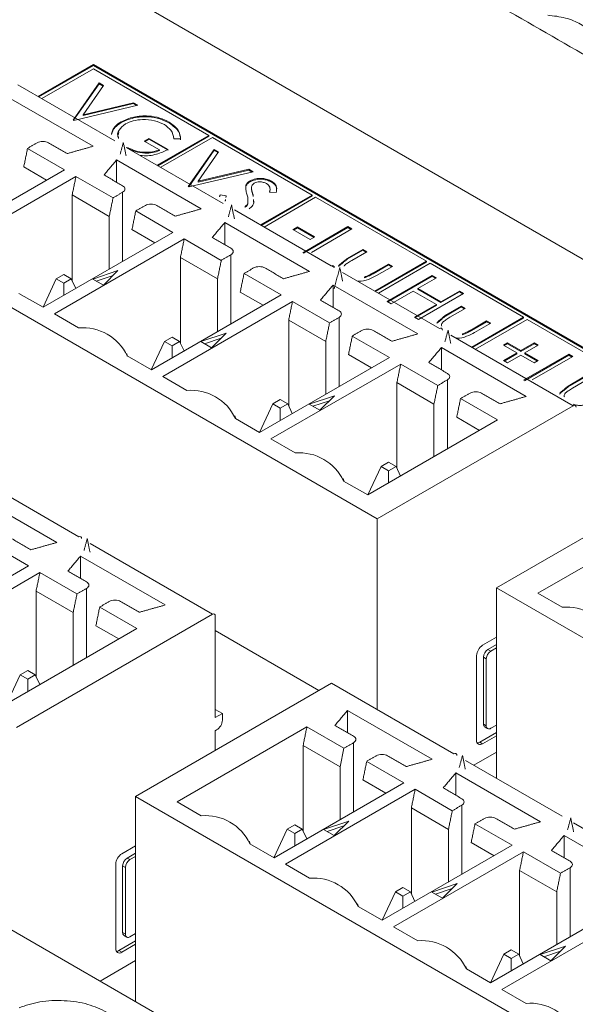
# Model space of a CAD drawing. Header units: inches. Extents: x 0.2 to 16.3, y 0.2 to 11.5.
# Tile 26 of 65: x 2.954 to 3.317, y 2.788 to 3.43. Entities that reach past the tile are written whole.
import ezdxf

# ---------------------------------------------------------------- set-up
doc = ezdxf.new("R2010")
doc.units = ezdxf.units.IN
doc.header["$MEASUREMENT"] = 0

msp = doc.modelspace()

# ---------------------------------------------------------------- linework, layer by layer
at = {"color": 7, "linetype": 'Continuous', "lineweight": 15}
for p, q in [((3.18749, 3.10433), (2.59601, 3.44579)), ((4.07609, 2.83843), (3.02722, 3.44393)), ((3.0022, 3.40083), (2.9661, 3.37999)), ((3.0022, 3.40029), (2.96657, 3.37972)), ((4.01282, 2.81741), (3.0022, 3.40083)), ((3.0022, 3.40029), (3.0022, 3.40083)), ((4.01235, 2.81714), (3.0022, 3.40029)), ((3.0022, 3.39811), (2.96846, 3.37863)), ((3.07747, 3.35466), (3.0022, 3.39811)), ((2.95281, 3.38766), (3.0161, 3.35113)), ((2.98893, 3.36468), (3.00592, 3.38889)), ((2.9892, 3.36452), (3.00592, 3.38834)), ((3.00876, 3.38725), (2.99536, 3.36818)), ((3.00592, 3.38889), (3.00876, 3.38725)), ((3.00592, 3.38834), (3.00592, 3.38889)), ((3.00592, 3.38834), (3.00849, 3.38686)), ((3.0019, 3.34754), (2.9466, 3.37947)), ((3.03123, 3.37428), (2.9893, 3.36446)), ((2.99536, 3.36818), (3.0284, 3.37591)), ((2.99536, 3.36763), (3.0284, 3.37537)), ((3.0284, 3.37591), (3.03123, 3.37428)), ((3.0284, 3.37537), (3.0284, 3.37591)), ((3.0284, 3.37537), (3.03056, 3.37412)), ((2.99536, 3.36763), (2.99536, 3.36818)), ((2.9893, 3.36446), (2.98893, 3.36468)), ((3.02029, 3.36305), (3.02029, 3.3636)), ((3.05161, 3.36284), (3.05161, 3.36338)), ((3.04373, 3.33518), (3.07747, 3.35466)), ((3.07747, 3.35411), (3.07747, 3.35466)), ((3.03539, 3.35094), (3.03841, 3.35269)), ((3.04521, 3.34527), (3.03539, 3.35094)), ((3.03586, 3.35067), (3.03841, 3.35214)), ((3.03841, 3.35269), (3.05087, 3.34549)), ((3.03841, 3.35214), (3.03841, 3.35269)), ((3.03841, 3.35214), (3.05087, 3.34495)), ((3.0442, 3.3349), (3.07747, 3.35411)), ((3.07983, 3.3533), (3.04609, 3.33382)), ((3.05907, 3.3524), (3.05465, 3.35247)), ((3.14495, 3.3157), (3.07983, 3.3533)), ((2.98332, 3.33221), (2.9591, 3.34619)), ((3.02352, 3.34684), (3.08681, 3.31031)), ((3.04521, 3.34473), (3.04521, 3.34527)), ((3.06409, 3.32129), (3.08109, 3.34549)), ((3.06437, 3.32113), (3.08109, 3.34495)), ((3.08393, 3.34386), (3.07053, 3.32478)), ((3.08109, 3.34549), (3.08393, 3.34386)), ((3.08109, 3.34495), (3.08109, 3.34549)), ((3.08109, 3.34495), (3.08365, 3.34347)), ((3.07261, 3.30672), (3.01731, 3.33865)), ((3.01731, 3.32407), (3.01731, 3.33865)), ((2.89855, 3.28327), (2.98332, 3.33221)), ((2.95662, 3.33404), (2.97156, 3.32541)), ((3.1064, 3.33088), (3.06447, 3.32107)), ((3.07053, 3.32478), (3.10357, 3.33252)), ((3.07053, 3.32424), (3.10357, 3.33197)), ((3.10357, 3.33252), (3.1064, 3.33088)), ((3.10357, 3.33197), (3.10357, 3.33252)), ((3.10357, 3.33197), (3.10573, 3.33073)), ((2.99075, 3.32792), (2.90597, 3.27898)), ((3.01497, 3.31394), (2.99075, 3.32792)), ((3.07053, 3.32424), (3.07053, 3.32478)), ((3.10443, 3.32441), (3.10443, 3.32495)), ((3.11857, 3.32418), (3.11857, 3.32473)), ((2.98826, 3.31577), (2.98826, 3.25984)), ((3.01248, 3.30179), (2.98826, 3.31577)), ((3.0212, 3.31754), (3.0212, 3.27243)), ((3.06447, 3.32107), (3.06409, 3.32129)), ((3.08489, 3.31585), (3.08887, 3.31527)), ((3.1016, 3.32087), (3.1016, 3.32141)), ((3.10534, 3.31963), (3.10534, 3.32018)), ((3.10636, 3.31565), (3.10636, 3.3162)), ((3.12143, 3.31732), (3.11723, 3.31765)), ((3.10303, 3.30999), (3.10303, 3.31053)), ((3.11121, 3.29622), (3.14495, 3.3157)), ((3.11168, 3.29595), (3.14495, 3.31516)), ((3.14731, 3.31434), (3.11357, 3.29486)), ((3.14495, 3.31516), (3.14495, 3.3157)), ((3.21965, 3.27258), (3.14731, 3.31434)), ((3.05403, 3.29139), (3.02981, 3.30537)), ((3.09423, 3.30602), (3.15752, 3.26949)), ((3.10119, 3.30771), (3.10119, 3.30825)), ((3.01248, 3.30179), (3.01248, 3.2674)), ((3.14332, 3.2659), (3.08802, 3.29783)), ((3.08802, 3.28325), (3.08802, 3.29783)), ((2.96926, 3.24245), (3.05403, 3.29139)), ((3.02733, 3.29322), (3.04227, 3.28459)), ((3.13246, 3.29316), (3.13548, 3.2949)), ((3.14379, 3.28662), (3.13246, 3.29316)), ((3.13293, 3.29289), (3.13548, 3.29436)), ((3.13548, 3.2949), (3.14682, 3.28836)), ((3.13548, 3.29436), (3.13548, 3.2949)), ((3.13548, 3.29436), (3.14635, 3.28809)), ((3.13888, 3.27811), (3.16835, 3.29512)), ((3.13936, 3.27784), (3.16835, 3.29458)), ((3.17099, 3.29359), (3.14455, 3.27833)), ((3.16835, 3.29512), (3.17099, 3.29359)), ((3.16835, 3.29458), (3.16835, 3.29512)), ((3.16835, 3.29458), (3.17052, 3.29332)), ((3.06146, 3.2871), (2.97668, 3.23816)), ((3.08568, 3.27312), (3.06146, 3.2871)), ((3.14682, 3.28836), (3.14379, 3.28662)), ((3.16788, 3.27435), (3.17817, 3.28029)), ((3.16788, 3.27381), (3.17817, 3.27975)), ((3.18081, 3.27877), (3.17083, 3.273)), ((3.17817, 3.28029), (3.18081, 3.27877)), ((3.17817, 3.27975), (3.17817, 3.28029)), ((3.17817, 3.27975), (3.18034, 3.27849)), ((3.05897, 3.27495), (3.05897, 3.21902)), ((3.08319, 3.26097), (3.05897, 3.27495)), ((3.09191, 3.27672), (3.09191, 3.23161)), ((3.16788, 3.27381), (3.16788, 3.27435)), ((3.18591, 3.2531), (3.21965, 3.27258)), ((3.18638, 3.25283), (3.21965, 3.27203)), ((3.22201, 3.27122), (3.18826, 3.25174)), ((3.21965, 3.27203), (3.21965, 3.27258)), ((3.28312, 3.23594), (3.22201, 3.27122)), ((3.01814, 3.26638), (3.00167, 3.26089)), ((3.00863, 3.25687), (3.01814, 3.26638)), ((3.12475, 3.25057), (3.10053, 3.26455)), ((3.15783, 3.26931), (3.15938, 3.26842)), ((3.16494, 3.2652), (3.22823, 3.22867)), ((3.1848, 3.26493), (3.19479, 3.2707)), ((3.1848, 3.26439), (3.19479, 3.27015)), ((3.1848, 3.26439), (3.1848, 3.26493)), ((3.19743, 3.26917), (3.18695, 3.26312)), ((3.19479, 3.2707), (3.19743, 3.26917)), ((3.19479, 3.27015), (3.19479, 3.2707)), ((3.19479, 3.27015), (3.19696, 3.2689)), ((2.96924, 3.24245), (2.97788, 3.26107)), ((2.98279, 3.2639), (2.97788, 3.26107)), ((2.97788, 3.26107), (2.98279, 3.25824)), ((2.98769, 3.26107), (2.98279, 3.2639)), ((2.98279, 3.25824), (2.98769, 3.26107)), ((2.98279, 3.25026), (2.98279, 3.25824)), ((2.99061, 3.25477), (2.98769, 3.26107)), ((3.00167, 3.26089), (3.00863, 3.25687)), ((3.01493, 3.26317), (3.00402, 3.25953)), ((3.08319, 3.26097), (3.08319, 3.22658)), ((3.17912, 3.26161), (3.17912, 3.26216)), ((3.19403, 3.24628), (3.2235, 3.26328)), ((3.1945, 3.246), (3.2235, 3.26274)), ((3.22614, 3.26176), (3.21405, 3.25478)), ((3.2235, 3.26328), (3.22614, 3.26176)), ((3.2235, 3.26274), (3.2235, 3.26328)), ((3.2235, 3.26274), (3.22567, 3.26149)), ((2.95347, 3.25156), (2.96926, 3.24245)), ((3.09804, 3.2524), (3.11298, 3.24377)), ((3.21403, 3.22508), (3.15873, 3.25701)), ((3.15873, 3.24243), (3.15873, 3.25701)), ((3.21103, 3.25304), (3.19668, 3.24475)), ((3.22614, 3.24431), (3.21103, 3.25304)), ((3.21405, 3.25478), (3.22916, 3.24606)), ((3.21405, 3.25424), (3.21405, 3.25478)), ((3.21405, 3.25424), (3.22916, 3.24551)), ((3.24389, 3.25151), (3.21443, 3.2345)), ((3.22916, 3.24606), (3.24125, 3.25304)), ((3.22916, 3.24551), (3.24125, 3.25249)), ((3.24125, 3.25304), (3.24389, 3.25151)), ((3.24125, 3.25249), (3.24125, 3.25304)), ((3.24125, 3.25249), (3.24342, 3.25124)), ((3.03997, 3.20162), (3.12475, 3.25057)), ((3.13217, 3.24628), (3.04739, 3.19734)), ((3.15639, 3.2323), (3.13217, 3.24628)), ((3.19668, 3.24475), (3.19403, 3.24628)), ((3.22916, 3.24551), (3.22916, 3.24606)), ((3.21179, 3.23603), (3.22614, 3.24431)), ((3.21226, 3.23576), (3.22614, 3.24377)), ((3.22614, 3.24377), (3.22614, 3.24431)), ((3.23209, 3.23728), (3.24238, 3.24322)), ((3.23209, 3.23674), (3.24238, 3.24268)), ((3.24503, 3.2417), (3.23504, 3.23593)), ((3.24238, 3.24322), (3.24503, 3.2417)), ((3.24238, 3.24268), (3.24238, 3.24322)), ((3.24238, 3.24268), (3.24455, 3.24142)), ((2.97668, 3.23816), (2.99247, 3.22904)), ((3.12968, 3.23413), (3.12968, 3.1782)), ((3.1539, 3.22015), (3.12968, 3.23413)), ((3.16262, 3.2359), (3.16262, 3.19079)), ((3.21443, 3.2345), (3.21179, 3.23603)), ((3.23209, 3.23674), (3.23209, 3.23728)), ((3.24902, 3.22786), (3.259, 3.23363)), ((3.24902, 3.22732), (3.259, 3.23308)), ((3.24938, 3.21646), (3.28312, 3.23594)), ((3.24985, 3.21619), (3.28312, 3.23539)), ((3.28548, 3.23458), (3.25174, 3.2151)), ((3.259, 3.23363), (3.26165, 3.2321)), ((3.259, 3.23308), (3.259, 3.23363)), ((3.259, 3.23308), (3.26117, 3.23183)), ((3.28312, 3.23539), (3.28312, 3.23594)), ((3.36335, 3.18962), (3.28548, 3.23458)), ((3.24902, 3.22732), (3.24902, 3.22786)), ((3.26165, 3.2321), (3.25116, 3.22605)), ((3.03995, 3.20163), (3.0486, 3.22025)), ((3.0535, 3.22308), (3.0486, 3.22025)), ((3.0486, 3.22025), (3.0535, 3.21742)), ((3.0584, 3.22025), (3.0535, 3.22308)), ((3.0535, 3.21742), (3.0584, 3.22025)), ((3.06132, 3.21395), (3.0584, 3.22025)), ((3.08885, 3.22556), (3.07238, 3.22007)), ((3.07238, 3.22007), (3.07934, 3.21605)), ((3.08564, 3.22234), (3.07473, 3.21871)), ((3.07934, 3.21605), (3.08885, 3.22556)), ((3.1539, 3.22015), (3.1539, 3.18576)), ((3.19546, 3.20975), (3.17124, 3.22373)), ((3.23566, 3.22438), (3.31555, 3.17826)), ((3.24333, 3.22454), (3.24333, 3.22509)), ((3.0535, 3.20943), (3.0535, 3.21742)), ((3.28474, 3.18426), (3.22944, 3.21618)), ((3.22944, 3.20161), (3.22944, 3.21618)), ((3.26996, 3.21771), (3.2726, 3.21924)), ((3.27864, 3.2127), (3.26996, 3.21771)), ((3.27043, 3.21744), (3.2726, 3.21869)), ((3.2726, 3.21924), (3.28129, 3.21422)), ((3.2726, 3.21869), (3.2726, 3.21924)), ((3.2726, 3.21869), (3.28129, 3.21368)), ((3.28129, 3.21422), (3.28998, 3.21924)), ((3.28129, 3.21368), (3.28998, 3.21869)), ((3.28129, 3.21368), (3.28129, 3.21422)), ((3.29262, 3.21771), (3.28393, 3.2127)), ((3.28998, 3.21924), (3.29262, 3.21771)), ((3.28998, 3.21869), (3.28998, 3.21924)), ((3.28998, 3.21869), (3.29215, 3.21744)), ((3.02418, 3.21074), (3.03997, 3.20162)), ((3.11068, 3.1608), (3.19546, 3.20975)), ((3.16875, 3.21158), (3.18369, 3.20295)), ((3.26996, 3.20768), (3.27864, 3.2127)), ((3.2726, 3.20615), (3.26996, 3.20768)), ((3.27043, 3.20741), (3.27864, 3.21215)), ((3.28129, 3.21117), (3.2726, 3.20615)), ((3.27864, 3.21215), (3.27864, 3.2127)), ((3.28998, 3.20615), (3.28129, 3.21117)), ((3.28318, 3.19481), (3.31264, 3.21182)), ((3.28365, 3.19454), (3.31264, 3.21128)), ((3.28393, 3.2127), (3.29262, 3.20768)), ((3.28393, 3.21215), (3.28393, 3.2127)), ((3.28393, 3.21215), (3.29215, 3.20741)), ((3.31528, 3.2103), (3.28884, 3.19503)), ((3.29262, 3.20768), (3.28998, 3.20615)), ((3.31264, 3.21182), (3.31528, 3.2103)), ((3.31264, 3.21128), (3.31264, 3.21182)), ((3.31264, 3.21128), (3.31481, 3.21002)), ((3.20288, 3.20546), (3.1181, 3.15652)), ((3.2271, 3.19148), (3.20288, 3.20546)), ((3.04739, 3.19734), (3.06318, 3.18822)), ((3.23334, 3.19508), (3.23334, 3.14997)), ((3.31217, 3.19106), (3.32246, 3.197)), ((3.31217, 3.19051), (3.32246, 3.19645)), ((3.3251, 3.19547), (3.31512, 3.1897)), ((3.20039, 3.19331), (3.20039, 3.13738)), ((3.22461, 3.17933), (3.20039, 3.19331)), ((3.31217, 3.19051), (3.31217, 3.19106)), ((3.63769, 2.43839), (2.34368, 3.18541)), ((3.12421, 3.18226), (3.11931, 3.17943)), ((3.12911, 3.17943), (3.12421, 3.18226)), ((3.15956, 3.18474), (3.14309, 3.17925)), ((3.15635, 3.18152), (3.14544, 3.17789)), ((3.15005, 3.17523), (3.15956, 3.18474)), ((3.26617, 3.16892), (3.24195, 3.18291)), ((3.11931, 3.17943), (3.11066, 3.16081)), ((3.11931, 3.17943), (3.12421, 3.1766)), ((3.12421, 3.1766), (3.12911, 3.17943)), ((3.12421, 3.16861), (3.12421, 3.1766)), ((3.13203, 3.17313), (3.12911, 3.17943)), ((3.14309, 3.17925), (3.15005, 3.17523)), ((3.18749, 3.10433), (3.31555, 3.17826)), ((3.22461, 3.17933), (3.22461, 3.14494)), ((3.09489, 3.16992), (3.11068, 3.1608)), ((3.18139, 3.11998), (3.26617, 3.16892)), ((3.23946, 3.17076), (3.2544, 3.16213)), ((3.1181, 3.15652), (3.13389, 3.1474)), ((3.19002, 3.13861), (3.18138, 3.11999)), ((3.19492, 3.14144), (3.19002, 3.13861)), ((3.19002, 3.13861), (3.19492, 3.13578)), ((3.19982, 3.13861), (3.19492, 3.14144)), ((3.19492, 3.13578), (3.19982, 3.13861)), ((3.20274, 3.13231), (3.19982, 3.13861)), ((3.19492, 3.12779), (3.19492, 3.13578)), ((3.26541, 3.05935), (3.39346, 3.13328)), ((2.92924, 3.12913), (2.99253, 3.0926)), ((3.1656, 3.1291), (3.18139, 3.11998)), ((2.97833, 3.08901), (2.92303, 3.12094)), ((3.18749, 2.98005), (3.18749, 3.10433)), ((3.3773, 3.10477), (3.29252, 3.05583)), ((2.95975, 3.07368), (2.93553, 3.08766)), ((2.99995, 3.08831), (3.07985, 3.04219)), ((3.04904, 3.04819), (2.99374, 3.08012)), ((2.99374, 3.06555), (2.99374, 3.08012)), ((2.87498, 3.02474), (2.95975, 3.07368)), ((2.96718, 3.06939), (2.8824, 3.02045)), ((2.9914, 3.05541), (2.96718, 3.06939)), ((2.99763, 3.05901), (2.99763, 3.0139)), ((3.85689, 2.7179), (3.26541, 3.05935)), ((3.26541, 3.05935), (3.26541, 2.93507)), ((2.96469, 3.05724), (2.96469, 3.00131)), ((2.98891, 3.04326), (2.96469, 3.05724)), ((3.29252, 3.05583), (3.30831, 3.04671)), ((3.03046, 3.03286), (3.00624, 3.04684)), ((2.95179, 2.96826), (3.07985, 3.04219)), ((2.98891, 3.04326), (2.98891, 3.00887)), ((3.08171, 3.04112), (3.08171, 2.97468)), ((3.00376, 3.03469), (3.0187, 3.02606)), ((2.94569, 2.98392), (3.03046, 3.03286)), ((3.14942, 2.9924), (3.08171, 3.03149)), ((3.25636, 3.02193), (3.26541, 3.02715)), ((3.25987, 3.01913), (3.26541, 3.02233)), ((3.26541, 3.02018), (3.26173, 3.01806)), ((3.25245, 2.95989), (3.25245, 3.01515)), ((3.25694, 2.97046), (3.25694, 3.01405)), ((3.25694, 3.01405), (3.25879, 3.01298)), ((3.26173, 3.01806), (3.25987, 3.01913)), ((3.25879, 3.01298), (3.25879, 2.96939)), ((2.95431, 3.00254), (2.94567, 2.98392)), ((2.95922, 3.00537), (2.95431, 3.00254)), ((2.95431, 3.00254), (2.95922, 2.99971)), ((2.96412, 3.00254), (2.95922, 3.00537)), ((2.95922, 2.99971), (2.96412, 3.00254)), ((2.96704, 2.99624), (2.96412, 3.00254)), ((2.95922, 2.99173), (2.95922, 2.99971)), ((3.0297, 2.92328), (3.15776, 2.99721)), ((3.15776, 2.99721), (3.23766, 2.95109)), ((3.08635, 2.97736), (3.08171, 2.98004)), ((3.08171, 2.97468), (3.08635, 2.97736)), ((3.08635, 2.97736), (3.08635, 2.97307)), ((3.22346, 2.9475), (3.16816, 2.97943)), ((3.16816, 2.96486), (3.16816, 2.97943)), ((3.25879, 2.96939), (3.25694, 2.97046)), ((3.26173, 2.9677), (3.26541, 2.96982)), ((3.1416, 2.9687), (3.05682, 2.91976)), ((3.08263, 2.96664), (3.08171, 2.96611)), ((3.08171, 2.96611), (3.08171, 2.95331)), ((3.16582, 2.95472), (3.1416, 2.9687)), ((3.25451, 2.95871), (3.26541, 2.965)), ((3.26541, 2.96285), (3.25636, 2.95763)), ((3.13911, 2.95655), (3.13911, 2.90062)), ((3.16333, 2.94257), (3.13911, 2.95655)), ((3.17205, 2.95832), (3.17205, 2.91321)), ((3.25636, 2.95763), (3.25451, 2.95871)), ((3.16333, 2.94257), (3.16582, 2.95472)), ((3.26541, 2.95214), (3.25062, 2.9436)), ((3.20488, 2.93217), (3.18066, 2.94615)), ((3.24508, 2.9468), (3.30837, 2.91027)), ((3.16333, 2.94257), (3.16333, 2.90818)), ((3.29417, 2.90668), (3.23887, 2.93861)), ((3.23887, 2.92403), (3.23887, 2.93861)), ((3.12011, 2.88323), (3.20488, 2.93217)), ((3.17818, 2.934), (3.19312, 2.92537)), ((3.21231, 2.92788), (3.12753, 2.87894)), ((3.23653, 2.9139), (3.21231, 2.92788)), ((3.62119, 2.58183), (3.0297, 2.92328)), ((3.0297, 2.92328), (3.0297, 2.78937)), ((3.05682, 2.91976), (3.07261, 2.91064)), ((3.24276, 2.9175), (3.24276, 2.87239)), ((3.20982, 2.91573), (3.20982, 2.8598)), ((3.23404, 2.90175), (3.20982, 2.91573)), ((3.13364, 2.90468), (3.12873, 2.90185)), ((3.13854, 2.90185), (3.13364, 2.90468)), ((3.16899, 2.90716), (3.15252, 2.90167)), ((3.15948, 2.89765), (3.16899, 2.90716)), ((3.27559, 2.89135), (3.25137, 2.90533)), ((3.31579, 2.90598), (3.37908, 2.86945)), ((3.12009, 2.88323), (3.12873, 2.90185)), ((3.12873, 2.90185), (3.13364, 2.89902)), ((3.13364, 2.89902), (3.13854, 2.90185)), ((3.13364, 2.89104), (3.13364, 2.89902)), ((3.14146, 2.89555), (3.13854, 2.90185)), ((3.15252, 2.90167), (3.15948, 2.89765)), ((3.16578, 2.90395), (3.15487, 2.90031)), ((3.23404, 2.90175), (3.23404, 2.86736)), ((3.10432, 2.89234), (3.12011, 2.88323)), ((3.24889, 2.89318), (3.26383, 2.88455)), ((3.36488, 2.86586), (3.30958, 2.89779)), ((3.30958, 2.88321), (3.30958, 2.89779)), ((3.02066, 2.88586), (3.0297, 2.89108)), ((3.02417, 2.88306), (3.0297, 2.88626)), ((3.19082, 2.84241), (3.27559, 2.89135)), ((3.28302, 2.88706), (3.19824, 2.83812)), ((3.30724, 2.87308), (3.28302, 2.88706)), ((3.01675, 2.82382), (3.01675, 2.87908)), ((3.02603, 2.88199), (3.02417, 2.88306)), ((3.0297, 2.88411), (3.02603, 2.88199)), ((3.12753, 2.87894), (3.14332, 2.86982)), ((3.02124, 2.83439), (3.02124, 2.87798)), ((3.02124, 2.87798), (3.02309, 2.87691)), ((3.02309, 2.87691), (3.02309, 2.83332)), ((3.28053, 2.87491), (3.28053, 2.81898)), ((3.30475, 2.86093), (3.28053, 2.87491)), ((3.31347, 2.87668), (3.31347, 2.83157)), ((3.2397, 2.86634), (3.22323, 2.86085)), ((3.23019, 2.85683), (3.2397, 2.86634)), ((3.1908, 2.84241), (3.19944, 2.86103)), ((3.20435, 2.86386), (3.19944, 2.86103)), ((3.19944, 2.86103), (3.20435, 2.8582)), ((3.20925, 2.86103), (3.20435, 2.86386)), ((3.20435, 2.8582), (3.20925, 2.86103)), ((3.21217, 2.85473), (3.20925, 2.86103)), ((3.22323, 2.86085), (3.23019, 2.85683)), ((3.23649, 2.86313), (3.22558, 2.85949)), ((3.30475, 2.86093), (3.30475, 2.82654)), ((3.20435, 2.85022), (3.20435, 2.8582)), ((3.17503, 2.85152), (3.19082, 2.84241)), ((3.26153, 2.80158), (3.34631, 2.85053)), ((3.35373, 2.84624), (3.26895, 2.7973)), ((3.02309, 2.83332), (3.02124, 2.83439)), ((3.19824, 2.83812), (3.21403, 2.829)), ((3.01881, 2.82264), (3.0297, 2.82893)), ((3.02603, 2.83163), (3.0297, 2.83375)), ((3.02066, 2.82157), (3.01881, 2.82264)), ((3.0297, 2.82679), (3.02066, 2.82157)), ((3.27506, 2.82304), (3.27016, 2.82021)), ((3.27996, 2.82021), (3.27506, 2.82304)), ((3.31041, 2.82552), (3.29394, 2.82003)), ((3.3072, 2.8223), (3.29629, 2.81867)), ((3.3009, 2.81601), (3.31041, 2.82552)), ((3.0297, 2.81607), (3.00658, 2.80272)), ((3.26151, 2.80159), (3.27016, 2.82021)), ((3.27016, 2.82021), (3.27506, 2.81738)), ((3.27506, 2.81738), (3.27996, 2.82021)), ((3.27506, 2.80939), (3.27506, 2.81738)), ((3.28288, 2.81391), (3.27996, 2.82021)), ((3.29394, 2.82003), (3.3009, 2.81601)), ((3.24574, 2.8107), (3.26153, 2.80158)), ((3.26895, 2.7973), (3.28474, 2.78818))]:
    msp.add_line(p, q, dxfattribs=at)
for centre, radius, start, end in [((3.15825, 3.2686), 0.00115, 350.78331, 129.20409), ((2.99513, 3.19705), 0.03211, 25.24638, 94.759), ((3.22896, 3.22778), 0.00115, 350.78331, 129.20409), ((3.06585, 3.15623), 0.03211, 25.24637, 94.759), ((3.31628, 3.17737), 0.00115, 350.78331, 129.20409), ((3.13656, 3.1154), 0.03211, 25.24638, 94.75899), ((2.99325, 3.09171), 0.00115, 350.78558, 129.20367), ((3.31098, 3.01471), 0.03211, 25.24641, 94.75897), ((3.08058, 3.0413), 0.00115, 350.78558, 129.20367), ((3.26095, 3.01477), 0.0085, 122.60509, 177.39491), ((3.26331, 3.01376), 0.00638, 122.60578, 177.39402), ((3.26516, 3.01269), 0.00638, 122.60578, 177.39402), ((3.07829, 2.97344), 0.00807, 302.60528, 357.39472), ((3.25902, 2.97026), 0.00209, 174.38256, 234.29888), ((3.26058, 2.9691), 0.00181, 170.78689, 309.20294), ((3.25484, 2.95951), 0.00242, 170.78526, 309.20399), ((3.25265, 2.96166), 0.00349, 272.97767, 302.20857), ((3.23838, 2.9502), 0.00115, 350.78558, 129.20367), ((3.07527, 2.87865), 0.03211, 25.24666, 94.75872), ((3.02524, 2.8787), 0.0085, 122.60496, 177.39504), ((3.02761, 2.87769), 0.00638, 122.60531, 177.39449), ((3.02946, 2.87662), 0.00638, 122.60531, 177.39449), ((3.14598, 2.83783), 0.03211, 25.24662, 94.75876), ((3.02331, 2.83419), 0.00209, 174.37928, 234.30216), ((3.02488, 2.83303), 0.00181, 170.78609, 309.20374), ((3.2167, 2.79701), 0.03211, 25.24661, 94.75877), ((3.01913, 2.82344), 0.00242, 170.78496, 309.20428), ((3.01695, 2.82559), 0.00349, 272.97447, 302.21177), ((3.28741, 2.75619), 0.03211, 25.24664, 94.75874)]:
    msp.add_arc(centre, radius, start, end, dxfattribs=at)
for points in [[(4.05959, 2.98187), (3.04385, 3.56825)], [(2.96534, 3.34979), (2.9591, 3.34619)], [(2.98492, 3.34277), (2.97276, 3.34979)], [(3.02167, 3.35006), (3.01962, 3.34242)], [(3.02346, 3.34131), (3.02167, 3.35006)], [(2.9591, 3.34619), (2.95662, 3.33404)], [(3.0019, 3.34754), (2.98492, 3.34277)], [(3.00905, 3.32884), (3.01731, 3.33865)], [(3.0212, 3.32182), (3.00905, 3.32884)], [(2.99075, 3.32792), (2.98826, 3.31577)], [(3.01497, 3.31394), (3.0212, 3.31754)], [(3.08454, 3.31454), (3.08489, 3.31585)], [(3.10533, 3.32051), (3.10533, 3.31983)], [(3.10537, 3.3199), (3.10534, 3.31963)], [(3.10636, 3.3162), (3.10651, 3.31475)], [(3.1175, 3.31908), (3.1175, 3.31976)], [(3.01248, 3.30179), (3.01497, 3.31394)], [(3.08845, 3.31283), (3.08827, 3.31182)], [(3.08887, 3.31527), (3.08865, 3.31403)], [(3.1067, 3.31222), (3.10685, 3.31076)], [(3.02981, 3.30537), (3.02733, 3.29322)], [(3.03605, 3.30897), (3.02981, 3.30537)], [(3.05563, 3.30195), (3.04347, 3.30897)], [(3.07261, 3.30672), (3.05563, 3.30195)], [(3.09238, 3.30924), (3.09028, 3.30141)], [(3.09422, 3.30025), (3.09238, 3.30924)], [(3.07976, 3.28802), (3.08802, 3.29783)], [(3.06146, 3.2871), (3.05897, 3.27495)], [(3.09191, 3.281), (3.07976, 3.28802)], [(3.08319, 3.26097), (3.08568, 3.27312)], [(3.08568, 3.27312), (3.09191, 3.27672)], [(3.16228, 3.26964), (3.16788, 3.27435)], [(3.16228, 3.2691), (3.16788, 3.27381)], [(3.10053, 3.26455), (3.09804, 3.2524)], [(3.10676, 3.26815), (3.10053, 3.26455)], [(3.12634, 3.26113), (3.11419, 3.26815)], [(3.14332, 3.2659), (3.12634, 3.26113)], [(3.16309, 3.26842), (3.15936, 3.2545)], [(3.16493, 3.25943), (3.16309, 3.26842)], [(3.16621, 3.26985), (3.16596, 3.26934)], [(3.15047, 3.2472), (3.15873, 3.25701)], [(3.13217, 3.24628), (3.12968, 3.23413)], [(3.16262, 3.24018), (3.15047, 3.2472)], [(3.1539, 3.22015), (3.15639, 3.2323)], [(3.15639, 3.2323), (3.16262, 3.2359)], [(3.22649, 3.23257), (3.23209, 3.23728)], [(3.22649, 3.23203), (3.23209, 3.23674)], [(3.17747, 3.22733), (3.17124, 3.22373)], [(3.19705, 3.22031), (3.1849, 3.22733)], [(3.2338, 3.2276), (3.23173, 3.21988)], [(3.23561, 3.21874), (3.2338, 3.2276)], [(3.17124, 3.22373), (3.16875, 3.21158)], [(3.21403, 3.22508), (3.19705, 3.22031)], [(3.22118, 3.20638), (3.22944, 3.21618)], [(3.02432, 3.21066), (3.02374, 3.21239)], [(3.20288, 3.20546), (3.20039, 3.19331)], [(3.23334, 3.19936), (3.22118, 3.20638)], [(3.2271, 3.19148), (3.23334, 3.19508)], [(3.22461, 3.17933), (3.2271, 3.19148)], [(3.30657, 3.18634), (3.31217, 3.19106)], [(3.30657, 3.1858), (3.31217, 3.19051)], [(3.24195, 3.18291), (3.23946, 3.17076)], [(3.24818, 3.18651), (3.24195, 3.18291)], [(3.26776, 3.17949), (3.25561, 3.18651)], [(3.28474, 3.18426), (3.26776, 3.17949)], [(3.09503, 3.16984), (3.09445, 3.17157)], [(3.16575, 3.12901), (3.16517, 3.13075)], [(2.96135, 3.08424), (2.94919, 3.09126)], [(2.9981, 3.09153), (2.99603, 3.08381)], [(2.99991, 3.08268), (2.9981, 3.09153)], [(2.97833, 3.08901), (2.96135, 3.08424)], [(2.98548, 3.07031), (2.99374, 3.08012)], [(2.96718, 3.06939), (2.96469, 3.05724)], [(2.99763, 3.0633), (2.98548, 3.07031)], [(2.9914, 3.05541), (2.99763, 3.05901)], [(2.98891, 3.04326), (2.9914, 3.05541)], [(3.00624, 3.04684), (3.00376, 3.03469)], [(3.01248, 3.05044), (3.00624, 3.04684)], [(3.03206, 3.04342), (3.0199, 3.05044)], [(3.04904, 3.04819), (3.03206, 3.04342)], [(3.1599, 2.96962), (3.16816, 2.97943)], [(3.17205, 2.96261), (3.1599, 2.96962)], [(3.1416, 2.9687), (3.13911, 2.95655)], [(3.2578, 2.96856), (3.25965, 2.96749)], [(3.16582, 2.95472), (3.17205, 2.95832)], [(3.1869, 2.94975), (3.18066, 2.94615)], [(3.20648, 2.94273), (3.19432, 2.94975)], [(3.24323, 2.95002), (3.24113, 2.94219)], [(3.24507, 2.94103), (3.24323, 2.95002)], [(3.18066, 2.94615), (3.17818, 2.934)], [(3.22346, 2.9475), (3.20648, 2.94273)], [(3.23061, 2.9288), (3.23887, 2.93861)], [(3.21231, 2.92788), (3.20982, 2.91573)], [(3.24276, 2.92178), (3.23061, 2.9288)], [(3.23653, 2.9139), (3.24276, 2.9175)], [(3.23404, 2.90175), (3.23653, 2.9139)], [(3.25137, 2.90533), (3.24889, 2.89318)], [(3.25761, 2.90893), (3.25137, 2.90533)], [(3.27719, 2.90191), (3.26503, 2.90893)], [(3.29417, 2.90668), (3.27719, 2.90191)], [(3.31394, 2.9092), (3.31184, 2.90137)], [(3.31578, 2.90021), (3.31394, 2.9092)], [(3.10446, 2.89226), (3.10388, 2.89399)], [(3.30132, 2.88798), (3.30958, 2.89779)], [(3.28302, 2.88706), (3.28053, 2.87491)], [(3.31347, 2.88096), (3.30132, 2.88798)], [(3.30475, 2.86093), (3.30724, 2.87308)], [(3.30724, 2.87308), (3.31347, 2.87668)], [(3.17517, 2.85144), (3.17459, 2.85317)], [(3.0221, 2.83249), (3.02395, 2.83142)], [(3.24588, 2.81062), (3.2453, 2.81235)]]:
    msp.add_open_spline(points, degree=1, dxfattribs=at)
for points, knots in [([(3.29888, 3.43315), (3.30286, 3.43266), (3.3108, 3.4317), (3.32074, 3.42746), (3.32808, 3.42172), (3.32975, 3.41714), (3.33059, 3.41484)], [0, 0, 0, 0, 0.25, 0.5, 0.75, 1, 1, 1, 1]), ([(3.02029, 3.3636), (3.02289, 3.36476), (3.02809, 3.36709), (3.03751, 3.36764), (3.04572, 3.36628), (3.04965, 3.36435), (3.05161, 3.36338)], [0, 0, 0, 0, 0.279589, 0.559072, 0.779411, 1, 1, 1, 1]), ([(3.01397, 3.35578), (3.0145, 3.35743), (3.01543, 3.36036), (3.0188, 3.36261), (3.02029, 3.3636)], [0, 0, 0, 0, 0.559319, 1, 1, 1, 1]), ([(3.01397, 3.35524), (3.0145, 3.35688), (3.01543, 3.35982), (3.0188, 3.36206), (3.02029, 3.36305)], [0, 0, 0, 0, 0.559319, 1, 1, 1, 1]), ([(3.02305, 3.36214), (3.02146, 3.36085), (3.01828, 3.35828), (3.01755, 3.35476), (3.0185, 3.35321), (3.01854, 3.35314)], [0, 0, 0, 0, 0.488915, 0.978641, 1, 1, 1, 1]), ([(3.02029, 3.36305), (3.02289, 3.36422), (3.02809, 3.36655), (3.03751, 3.36709), (3.04572, 3.36573), (3.04965, 3.3638), (3.05161, 3.36284)], [0, 0, 0, 0, 0.279589, 0.559072, 0.779411, 1, 1, 1, 1]), ([(3.0485, 3.36169), (3.04641, 3.36263), (3.04223, 3.36452), (3.03473, 3.36522), (3.02795, 3.36439), (3.02468, 3.36289), (3.02305, 3.36214)], [0, 0, 0, 0, 0.279847, 0.559555, 0.779847, 1, 1, 1, 1]), ([(3.05465, 3.35247), (3.05433, 3.35439), (3.05375, 3.35781), (3.05011, 3.3605), (3.0485, 3.36169)], [0, 0, 0, 0, 0.559841, 1, 1, 1, 1]), ([(3.05161, 3.36338), (3.05407, 3.36156), (3.05846, 3.3583), (3.05888, 3.35421), (3.05907, 3.3524)], [0, 0, 0, 0, 0.5585792, 1, 1, 1, 1]), ([(3.05161, 3.36284), (3.05407, 3.36102), (3.05846, 3.35776), (3.05888, 3.35367), (3.05907, 3.35186)], [0, 0, 0, 0, 0.5585792, 1, 1, 1, 1]), ([(3.0188, 3.35656), (3.01828, 3.35527), (3.01772, 3.35391), (3.0185, 3.35266), (3.01854, 3.3526)], [0, 0, 0, 0, 0.948166, 1, 1, 1, 1]), ([(2.97276, 3.34979), (2.97222, 3.35004), (2.97114, 3.35053), (2.96905, 3.35075), (2.96697, 3.35053), (2.96588, 3.35004), (2.96534, 3.34979)], [0, 0, 0, 0, 0.250002, 0.500003, 0.750001, 1, 1, 1, 1]), ([(3.02442, 3.34681), (3.02606, 3.346), (3.02933, 3.34438), (3.03525, 3.34349), (3.04087, 3.34374), (3.04376, 3.34476), (3.04521, 3.34527)], [0, 0, 0, 0, 0.280253, 0.559912, 0.779943, 1, 1, 1, 1]), ([(3.02442, 3.34626), (3.02606, 3.34545), (3.02933, 3.34383), (3.03525, 3.34294), (3.04087, 3.3432), (3.04376, 3.34422), (3.04521, 3.34473)], [0, 0, 0, 0, 0.280253, 0.559912, 0.779943, 1, 1, 1, 1]), ([(3.05087, 3.34549), (3.04849, 3.34435), (3.04372, 3.34206), (3.03644, 3.34099), (3.0329, 3.34166), (3.03231, 3.34177)], [0, 0, 0, 0, 0.456076, 0.909984, 1, 1, 1, 1]), ([(3.1016, 3.32141), (3.10184, 3.32215), (3.10228, 3.32347), (3.10378, 3.3245), (3.10443, 3.32495)], [0, 0, 0, 0, 0.559837, 1, 1, 1, 1]), ([(3.1016, 3.32087), (3.10184, 3.32161), (3.10228, 3.32293), (3.10378, 3.32396), (3.10443, 3.32441)], [0, 0, 0, 0, 0.559837, 1, 1, 1, 1]), ([(3.10443, 3.32495), (3.10561, 3.32548), (3.10795, 3.32654), (3.11224, 3.32669), (3.1159, 3.32603), (3.11768, 3.32516), (3.11857, 3.32473)], [0, 0, 0, 0, 0.279549, 0.558797, 0.779376, 1, 1, 1, 1]), ([(3.10443, 3.32441), (3.10561, 3.32494), (3.10795, 3.326), (3.11224, 3.32615), (3.1159, 3.32548), (3.11768, 3.32462), (3.11857, 3.32418)], [0, 0, 0, 0, 0.279549, 0.558797, 0.779376, 1, 1, 1, 1]), ([(3.1072, 3.3235), (3.10683, 3.32324), (3.10607, 3.32272), (3.10536, 3.32157), (3.10534, 3.32071), (3.10534, 3.32018)], [0, 0, 0, 0, 0.279948, 0.559772, 1, 1, 1, 1]), ([(3.11525, 3.32316), (3.11461, 3.32347), (3.11332, 3.32411), (3.11096, 3.32441), (3.10876, 3.32423), (3.10772, 3.32374), (3.1072, 3.3235)], [0, 0, 0, 0, 0.280273, 0.559926, 0.779922, 1, 1, 1, 1]), ([(3.11723, 3.31765), (3.11735, 3.31831), (3.11756, 3.3194), (3.11744, 3.32092), (3.11671, 3.32217), (3.11574, 3.32283), (3.11525, 3.32316)], [0, 0, 0, 0, 0.340409, 0.560483, 0.780181, 1, 1, 1, 1]), ([(3.11857, 3.32473), (3.11954, 3.32402), (3.12115, 3.32284), (3.12187, 3.32079), (3.12185, 3.31905), (3.12157, 3.31789), (3.12143, 3.31732)], [0, 0, 0, 0, 0.338729, 0.558833, 0.77934, 1, 1, 1, 1]), ([(3.11857, 3.32418), (3.11953, 3.32347), (3.12112, 3.3223), (3.12182, 3.32053), (3.12179, 3.31965), (3.12178, 3.31934)], [0, 0, 0, 0, 0.503326, 0.830385, 1, 1, 1, 1]), ([(3.0212, 3.31754), (3.02163, 3.31785), (3.0225, 3.31848), (3.02286, 3.31968), (3.0225, 3.32089), (3.02163, 3.32151), (3.0212, 3.32182)], [0, 0, 0, 0, 0.249999, 0.499997, 0.749998, 1, 1, 1, 1]), ([(3.10242, 3.31631), (3.10213, 3.31726), (3.10163, 3.31895), (3.10161, 3.32066), (3.1016, 3.32141)], [0, 0, 0, 0, 0.560412, 1, 1, 1, 1]), ([(3.10303, 3.31053), (3.10309, 3.31162), (3.10321, 3.31356), (3.10266, 3.31547), (3.10242, 3.31631)], [0, 0, 0, 0, 0.559496, 1, 1, 1, 1]), ([(3.10534, 3.32018), (3.1055, 3.31943), (3.10579, 3.3181), (3.10619, 3.31678), (3.10636, 3.3162)], [0, 0, 0, 0, 0.559909, 1, 1, 1, 1]), ([(3.10534, 3.31963), (3.1055, 3.31889), (3.10579, 3.31756), (3.10619, 3.31623), (3.10636, 3.31565)], [0, 0, 0, 0, 0.559909, 1, 1, 1, 1]), ([(3.1173, 3.31765), (3.11743, 3.31813), (3.11756, 3.31863), (3.11749, 3.31913), (3.11749, 3.31915)], [0, 0, 0, 0, 0.962861, 1, 1, 1, 1]), ([(3.04347, 3.30897), (3.04293, 3.30922), (3.04185, 3.30971), (3.03976, 3.30993), (3.03768, 3.30971), (3.03659, 3.30922), (3.03605, 3.30897)], [0, 0, 0, 0, 0.250002, 0.500003, 0.750001, 1, 1, 1, 1]), ([(3.10119, 3.30825), (3.10171, 3.30863), (3.10263, 3.30931), (3.10291, 3.31016), (3.10303, 3.31053)], [0, 0, 0, 0, 0.5590012, 1, 1, 1, 1]), ([(3.10119, 3.30771), (3.10171, 3.30809), (3.10263, 3.30877), (3.10291, 3.30961), (3.10303, 3.30999)], [0, 0, 0, 0, 0.5590012, 1, 1, 1, 1]), ([(3.1067, 3.31277), (3.10685, 3.31206), (3.10716, 3.31061), (3.10613, 3.30845), (3.10457, 3.30728), (3.1038, 3.3067)], [0, 0, 0, 0, 0.328378, 0.664531, 1, 1, 1, 1]), ([(3.09191, 3.27672), (3.09234, 3.27703), (3.09321, 3.27766), (3.09357, 3.27886), (3.09321, 3.28007), (3.09234, 3.28069), (3.09191, 3.281)], [0, 0, 0, 0, 0.249999, 0.499997, 0.749999, 1, 1, 1, 1]), ([(3.17083, 3.273), (3.16988, 3.27246), (3.16818, 3.27148), (3.16681, 3.27035), (3.16621, 3.26985)], [0, 0, 0, 0, 0.56038, 1, 1, 1, 1]), ([(3.11419, 3.26815), (3.11364, 3.2684), (3.11256, 3.26889), (3.11047, 3.26911), (3.10839, 3.26889), (3.1073, 3.2684), (3.10676, 3.26815)], [0, 0, 0, 0, 0.250001, 0.500003, 0.750001, 1, 1, 1, 1]), ([(3.17912, 3.26216), (3.18025, 3.26263), (3.18228, 3.26346), (3.18403, 3.26448), (3.1848, 3.26493)], [0, 0, 0, 0, 0.559379, 1, 1, 1, 1]), ([(3.17912, 3.26161), (3.18025, 3.26208), (3.18228, 3.26292), (3.18403, 3.26394), (3.1848, 3.26439)], [0, 0, 0, 0, 0.559379, 1, 1, 1, 1]), ([(3.18695, 3.26312), (3.18533, 3.26224), (3.18211, 3.2605), (3.17726, 3.25919), (3.17488, 3.25956), (3.17466, 3.25959)], [0, 0, 0, 0, 0.47925, 0.952787, 1, 1, 1, 1]), ([(3.16262, 3.2359), (3.16306, 3.23621), (3.16392, 3.23684), (3.16429, 3.23804), (3.16392, 3.23925), (3.16306, 3.23987), (3.16262, 3.24018)], [0, 0, 0, 0, 0.249999, 0.499997, 0.749999, 1, 1, 1, 1]), ([(3.23042, 3.23278), (3.22996, 3.23218), (3.22932, 3.23133), (3.22962, 3.23045), (3.2297, 3.2302)], [0, 0, 0, 0, 0.719387, 1, 1, 1, 1]), ([(3.23504, 3.23593), (3.23409, 3.23539), (3.23239, 3.23441), (3.23103, 3.23328), (3.23042, 3.23278)], [0, 0, 0, 0, 0.56038, 1, 1, 1, 1]), ([(3.1849, 3.22733), (3.18435, 3.22758), (3.18327, 3.22807), (3.18118, 3.22829), (3.1791, 3.22807), (3.17801, 3.22758), (3.17747, 3.22733)], [0, 0, 0, 0, 0.25, 0.500004, 0.75, 1, 1, 1, 1]), ([(3.25116, 3.22605), (3.24954, 3.22517), (3.24632, 3.22343), (3.24147, 3.22212), (3.23909, 3.22249), (3.23888, 3.22252)], [0, 0, 0, 0, 0.47925, 0.952787, 1, 1, 1, 1]), ([(3.24333, 3.22509), (3.24447, 3.22556), (3.24649, 3.22639), (3.24824, 3.22741), (3.24902, 3.22786)], [0, 0, 0, 0, 0.559379, 1, 1, 1, 1]), ([(3.24333, 3.22454), (3.24447, 3.22501), (3.24649, 3.22585), (3.24824, 3.22687), (3.24902, 3.22732)], [0, 0, 0, 0, 0.559379, 1, 1, 1, 1]), ([(3.23334, 3.19508), (3.23377, 3.19539), (3.23463, 3.19602), (3.235, 3.19722), (3.23463, 3.19842), (3.23377, 3.19905), (3.23334, 3.19936)], [0, 0, 0, 0, 0.25, 0.499996, 0.75, 1, 1, 1, 1]), ([(3.25561, 3.18651), (3.25506, 3.18676), (3.25398, 3.18725), (3.25189, 3.18747), (3.24981, 3.18725), (3.24873, 3.18676), (3.24818, 3.18651)], [0, 0, 0, 0, 0.250003, 0.500003, 0.750001, 1, 1, 1, 1]), ([(3.31512, 3.1897), (3.31417, 3.18916), (3.31247, 3.18818), (3.3111, 3.18705), (3.3105, 3.18656)], [0, 0, 0, 0, 0.56038, 1, 1, 1, 1]), ([(3.3105, 3.18656), (3.31004, 3.18595), (3.3094, 3.1851), (3.3097, 3.18422), (3.30978, 3.18397)], [0, 0, 0, 0, 0.719386, 1, 1, 1, 1]), ([(3.31541, 3.17915), (3.31639, 3.17889), (3.31816, 3.17842), (3.32101, 3.17836), (3.32261, 3.17869), (3.32341, 3.17886)], [0, 0, 0, 0, 0.389534, 0.694864, 1, 1, 1, 1]), ([(2.99763, 3.05901), (2.99806, 3.05932), (2.99893, 3.05995), (2.99929, 3.06115), (2.99893, 3.06236), (2.99806, 3.06298), (2.99763, 3.0633)], [0, 0, 0, 0, 0.250004, 0.5, 0.750002, 1, 1, 1, 1]), ([(3.0199, 3.05044), (3.01936, 3.05069), (3.01828, 3.05118), (3.01619, 3.0514), (3.01411, 3.05118), (3.01302, 3.05069), (3.01248, 3.05044)], [0, 0, 0, 0, 0.25, 0.499999, 0.749996, 1, 1, 1, 1]), ([(3.17205, 2.95832), (3.17248, 2.95863), (3.17334, 2.95926), (3.17371, 2.96046), (3.17334, 2.96167), (3.17248, 2.96229), (3.17205, 2.96261)], [0, 0, 0, 0, 0.250005, 0.499999, 0.750002, 1, 1, 1, 1]), ([(3.19432, 2.94975), (3.19378, 2.95), (3.1927, 2.95049), (3.19061, 2.95071), (3.18853, 2.95049), (3.18744, 2.95), (3.1869, 2.94975)], [0, 0, 0, 0, 0.250003, 0.5, 0.749997, 1, 1, 1, 1]), ([(3.24276, 2.9175), (3.24319, 2.91781), (3.24406, 2.91844), (3.24442, 2.91964), (3.24406, 2.92085), (3.24319, 2.92147), (3.24276, 2.92178)], [0, 0, 0, 0, 0.250003, 0.5, 0.750002, 1, 1, 1, 1]), ([(3.26503, 2.90893), (3.26449, 2.90918), (3.26341, 2.90967), (3.26132, 2.90989), (3.25924, 2.90967), (3.25815, 2.90918), (3.25761, 2.90893)], [0, 0, 0, 0, 0.249998, 0.5, 0.749997, 1, 1, 1, 1]), ([(3.31347, 2.87668), (3.3139, 2.87699), (3.31477, 2.87762), (3.31513, 2.87882), (3.31477, 2.88003), (3.3139, 2.88065), (3.31347, 2.88096)], [0, 0, 0, 0, 0.250003, 0.5, 0.750002, 1, 1, 1, 1]), ([(2.95355, 2.78538), (2.95796, 2.78681), (2.96706, 2.78977), (2.98313, 2.79045), (2.99875, 2.78817), (3.00683, 2.78434), (3.01074, 2.78249)], [0, 0, 0, 0, 0.242229, 0.5, 0.757772, 1, 1, 1, 1])]:
    msp.add_open_spline(points, degree=3, knots=knots, dxfattribs=at)

doc.saveas('drawing.dxf')
